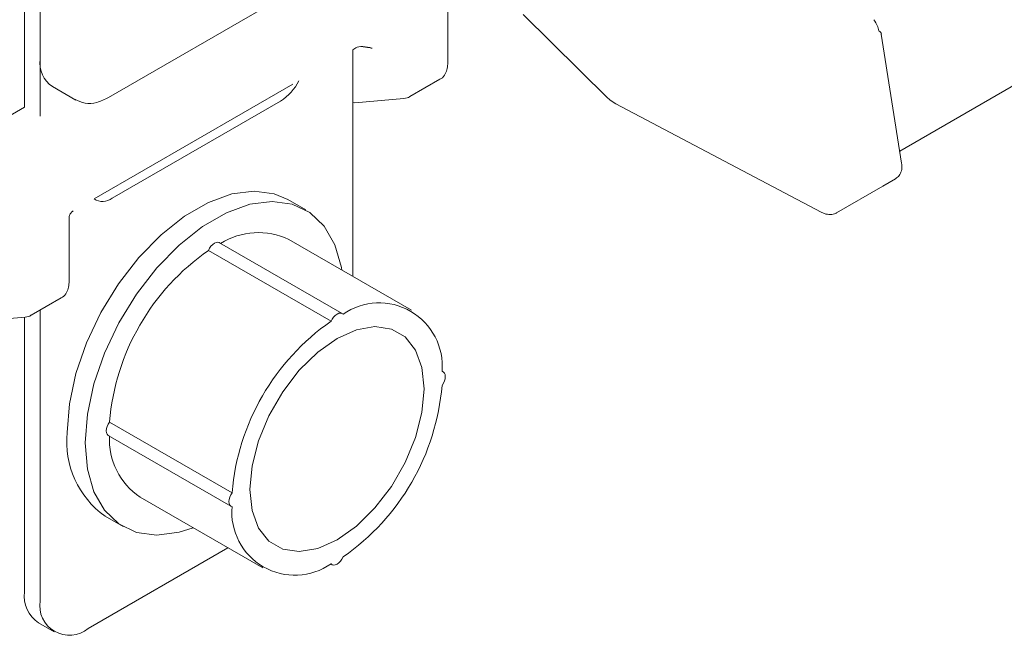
# Model space of a CAD drawing. Header units: millimetres. Extents: x 63 to 559, y 25 to 389.
# Tile 30 of 88: x 129 to 144, y 281 to 290. Entities that reach past the tile are written whole.
import ezdxf

# ---------------------------------------------------------------- set-up
doc = ezdxf.new("R2010")
doc.units = ezdxf.units.MM

msp = doc.modelspace()

# ---------------------------------------------------------------- linework, layer by layer
at = {"color": 7, "linetype": 'Continuous', "lineweight": 15}
for p, q in [((129.269, 293.997), (129.269, 288.465)), ((129.498, 294.068), (129.498, 289.169)), ((129.498, 293.864), (129.498, 288.332)), ((130.506, 288.608), (133.864, 290.547)), ((135.492, 289.1), (135.492, 290.046)), ((136.604, 289.829), (137.848, 288.6)), ((142.141, 287.819), (145.453, 289.731)), ((142.168, 287.643), (141.869, 289.539)), ((134.095, 289.311), (134.14, 289.338)), ((134.095, 285.979), (134.095, 289.311)), ((134.936, 288.623), (135.378, 288.878)), ((129.68, 288.768), (130.024, 288.569)), ((130.291, 287.116), (133.216, 288.805)), ((134.124, 288.53), (134.848, 288.595)), ((129.269, 288.465), (124.938, 285.964)), ((130.559, 287.128), (133.034, 288.556)), ((134.095, 288.533), (134.124, 288.53)), ((137.965, 288.513), (140.982, 286.923)), ((141.21, 286.912), (141.89, 287.305)), ((141.89, 287.305), (142.077, 287.413)), ((133.405, 286.954), (133.14, 287.107)), ((129.924, 285.886), (129.924, 286.832)), ((133.94, 285.431), (132.137, 286.472)), ((134.958, 285.48), (133.155, 286.521)), ((131.973, 286.359), (133.776, 285.318)), ((129.368, 285.408), (129.81, 285.663)), ((129.498, 285.483), (129.498, 281.208)), ((128.555, 285.316), (129.28, 285.38)), ((129.269, 285.379), (129.269, 281.34)), ((135.425, 284.573), (135.409, 284.583)), ((130.517, 283.837), (132.32, 282.796)), ((130.501, 283.639), (132.304, 282.598)), ((130.968, 282.732), (132.771, 281.691)), ((130.453, 282.452), (130.718, 282.299)), ((130.205, 280.799), (132.261, 281.986)), ((133.773, 281.75), (133.79, 281.74)), ((129.476, 280.883), (129.706, 280.75))]:
    msp.add_line(p, q, dxfattribs=at)
at = {"color": 7, "linetype": 'Continuous', "lineweight": 15, "flags": 128}
for points in [[(130.024, 288.569), (130.024, 288.569), (130.013, 288.576)], [(129.896, 283.683), (129.928, 284.105), (130.024, 284.55), (130.181, 285.002), (130.392, 285.448), (130.651, 285.87), (130.949, 286.255), (131.276, 286.59), (131.621, 286.864), (131.972, 287.066), (132.317, 287.191), (132.644, 287.233), (132.942, 287.192), (133.14, 287.107)], [(130.161, 283.53), (130.194, 283.952), (130.29, 284.397), (130.446, 284.849), (130.657, 285.294), (130.916, 285.717), (131.215, 286.102), (131.542, 286.437), (131.886, 286.711), (132.237, 286.913), (132.582, 287.038), (132.909, 287.08), (133.207, 287.039), (133.466, 286.916), (133.677, 286.715), (133.834, 286.443), (133.93, 286.108), (133.936, 286.071)], [(131.973, 286.359), (131.99, 286.392), (132.011, 286.421), (132.036, 286.446), (132.062, 286.465), (132.087, 286.476), (132.112, 286.479), (132.133, 286.474), (132.137, 286.472)], [(133.953, 285.42), (133.936, 285.433), (133.915, 285.438), (133.891, 285.435), (133.865, 285.424), (133.839, 285.405), (133.815, 285.38), (133.793, 285.351), (133.776, 285.318)], [(132.583, 282.846), (132.615, 283.194), (132.71, 283.561), (132.863, 283.93), (133.066, 284.282), (133.309, 284.598), (133.58, 284.864), (133.865, 285.066), (134.15, 285.193), (134.421, 285.24), (134.664, 285.204), (134.867, 285.087), (135.019, 284.895), (135.114, 284.637), (135.146, 284.326), (135.114, 283.978), (135.019, 283.61), (134.867, 283.242), (134.664, 282.89), (134.421, 282.574), (134.15, 282.308), (133.865, 282.106), (133.58, 281.978), (133.309, 281.931), (133.066, 281.968), (132.863, 282.085), (132.71, 282.277), (132.615, 282.535), (132.583, 282.846)], [(135.409, 284.375), (135.429, 284.406), (135.444, 284.44), (135.453, 284.473), (135.456, 284.505), (135.453, 284.533), (135.444, 284.555), (135.429, 284.571), (135.409, 284.579)], [(130.501, 283.639), (130.498, 283.641), (130.483, 283.657), (130.473, 283.68), (130.47, 283.708), (130.473, 283.74), (130.483, 283.773), (130.498, 283.806), (130.517, 283.837)], [(131.749, 282.282), (131.542, 282.216), (131.215, 282.173), (130.916, 282.214), (130.657, 282.338), (130.446, 282.539), (130.29, 282.811), (130.194, 283.145), (130.161, 283.53)], [(132.32, 282.796), (132.301, 282.765), (132.286, 282.732), (132.276, 282.699), (132.273, 282.667), (132.276, 282.639), (132.286, 282.616), (132.301, 282.601), (132.32, 282.592)], [(133.776, 281.752), (133.793, 281.739), (133.815, 281.733), (133.839, 281.737), (133.865, 281.748), (133.891, 281.766), (133.915, 281.791), (133.936, 281.821), (133.953, 281.854)]]:
    msp.add_lwpolyline(points, dxfattribs=at)
at = {"color": 7, "linetype": 'Continuous', "lineweight": 15}
for centre, radius, start, end in [((141.803, 289.526), 0.0681, 11.1887, 63.3879), ((129.915, 289.116), 0.42, 172.7453, 235.9426), ((132.632, 289.189), 0.75, 302.4413, 333.4826), ((130.416, 287.319), 0.239, 238.3328, 306.8732), ((132.708, 285.57), 1.052, 64.8164, 122.0367), ((133.924, 283.552), 3.418, 124.7922, 175.2078), ((134.485, 284.661), 0.927, 354.9516, 125.0377), ((135.727, 282.511), 3.418, 124.7922, 175.2078), ((132.003, 284.661), 3.418, 304.7921, 355.2079), ((131.227, 283.544), 1.338, 174.0334, 234.6544), ((131.552, 283.588), 1.036, 177.4786, 235.6661), ((133.244, 282.511), 0.927, 174.9515, 305.0378), ((129.745, 281.28), 0.48, 172.7993, 235.8885), ((129.929, 281.138), 0.437, 170.786, 309.2033)]:
    msp.add_arc(centre, radius, start, end, dxfattribs=at)
for centre, major_axis, ratio, start_param, end_param in [((141.656, 289.689), (-0.152, 0.201), 0.47527, 3.867747, 4.653145), ((134.29, 289.28), (0.174, -0.029), 0.411494, 1.106321, 2.677117), ((129.736, 286.796), (0.25, 0.144), 0.00007, 5.850473, 6.290691)]:
    msp.add_ellipse(centre, major_axis=major_axis, ratio=ratio, start_param=start_param, end_param=end_param, dxfattribs=at)
for points, knots in [([(134.379, 289.331), (134.378, 289.331), (134.377, 289.332), (134.373, 289.333), (134.369, 289.334), (134.349, 289.339), (134.313, 289.346), (134.271, 289.35), (134.249, 289.352)], [0, 0, 0, 0, 0.010663, 0.022931, 0.118414, 0.121653, 0.53673, 1, 1, 1, 1]), ([(135.374, 288.875), (135.374, 288.875), (135.404, 288.884), (135.446, 288.934), (135.486, 289.012), (135.49, 289.071), (135.492, 289.1)], [0, 0, 0, 0, 0.002301, 0.353734, 0.681874, 1, 1, 1, 1]), ([(130.013, 288.58), (130.06, 288.557), (130.157, 288.509), (130.332, 288.524), (130.448, 288.581), (130.506, 288.608)], [0, 0, 0, 0, 0.3246685, 0.6674981, 1, 1, 1, 1]), ([(134.848, 288.595), (134.879, 288.598), (134.912, 288.602), (134.935, 288.622), (134.936, 288.623)], [0, 0, 0, 0, 0.949691, 1, 1, 1, 1]), ([(137.848, 288.6), (137.857, 288.592), (137.894, 288.556), (137.934, 288.532), (137.965, 288.513)], [0, 0, 0, 0, 0.245955, 1, 1, 1, 1]), ([(142.077, 287.413), (142.097, 287.428), (142.137, 287.458), (142.168, 287.53), (142.175, 287.592), (142.17, 287.631), (142.168, 287.643)], [0, 0, 0, 0, 0.278158, 0.559037, 0.859035, 1, 1, 1, 1]), ([(129.925, 286.827), (129.925, 286.837), (129.925, 286.857), (129.934, 286.884), (129.947, 286.905), (129.96, 286.92), (129.971, 286.93), (129.978, 286.935), (129.981, 286.937), (129.981, 286.937)], [0, 0, 0, 0, 0.227816, 0.45636, 0.64841, 0.803887, 0.920399, 0.995873, 1, 1, 1, 1]), ([(140.982, 286.923), (140.999, 286.915), (141.043, 286.894), (141.117, 286.882), (141.179, 286.895), (141.206, 286.91), (141.21, 286.912)], [0, 0, 0, 0, 0.2232881, 0.6078378, 0.9449083, 1, 1, 1, 1]), ([(129.805, 285.661), (129.805, 285.661), (129.835, 285.67), (129.878, 285.72), (129.918, 285.797), (129.922, 285.857), (129.924, 285.886)], [0, 0, 0, 0, 0.002302, 0.353734, 0.681874, 1, 1, 1, 1]), ([(129.28, 285.38), (129.311, 285.384), (129.343, 285.387), (129.366, 285.408), (129.367, 285.409)], [0, 0, 0, 0, 0.94969, 1, 1, 1, 1])]:
    msp.add_open_spline(points, degree=3, knots=knots, dxfattribs=at)

doc.saveas('drawing.dxf')
